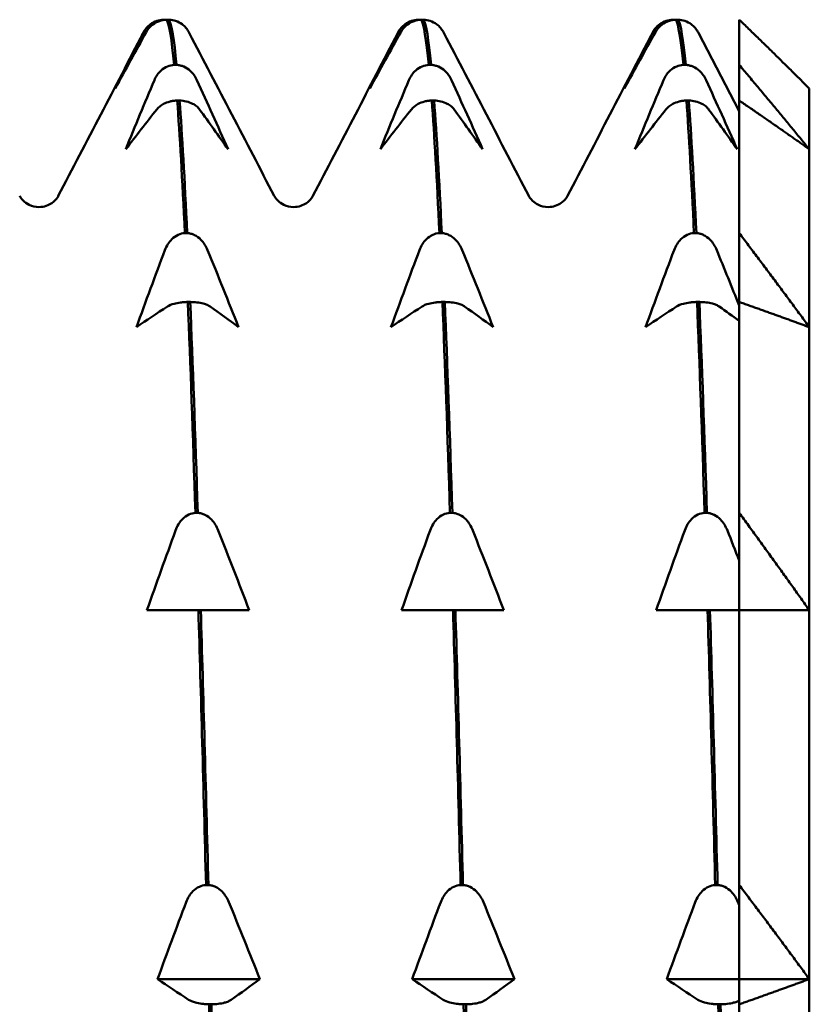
# Model space of a CAD drawing. Header units: millimetres. Extents: x 39 to 198, y 81 to 244.
# Tile 30 of 32: x 96.68 to 102.32, y 210.56 to 217.58. Entities that reach past the tile are written whole.
import ezdxf

# ---------------------------------------------------------------- set-up
doc = ezdxf.new("R2010")
doc.units = ezdxf.units.MM
doc.layers.add('Видимый контур (ГОСТ)', color=7, linetype='Continuous', lineweight=50)

msp = doc.modelspace()

# ---------------------------------------------------------------- linework, layer by layer
at = {"layer": 'Видимый контур (ГОСТ)'}
for p, q in [((97.7104, 217.5757), (97.7274, 217.5757)), ((97.7489, 217.5757), (97.7319, 217.5757)), ((99.5265, 217.5757), (99.5435, 217.5757)), ((99.565, 217.5757), (99.548, 217.5757)), ((101.3426, 217.5757), (101.3596, 217.5757)), ((101.3811, 217.5757), (101.3641, 217.5757)), ((101.8167, 217.5757), (101.8167, 217.2533)), ((101.5262, 217.4815), (101.8167, 216.924)), ((97.7861, 217.2533), (97.8031, 217.2533)), ((99.6022, 217.2533), (99.6192, 217.2533)), ((101.4183, 217.2533), (101.4353, 217.2533)), ((101.8167, 216.9992), (101.8167, 217.2533)), ((102.3167, 217.0849), (102.3167, 216.6521)), ((97.8246, 216.9992), (97.8076, 216.9992)), ((99.6407, 216.9992), (99.6237, 216.9992)), ((101.4568, 216.9992), (101.4398, 216.9992)), ((101.8167, 216.9992), (101.8167, 216.0539)), ((102.3167, 216.6521), (102.3167, 215.3834)), ((97.8618, 216.0539), (97.8788, 216.0539)), ((99.6779, 216.0539), (99.6949, 216.0539)), ((101.494, 216.0539), (101.511, 216.0539)), ((101.8167, 215.5631), (101.8167, 216.0539)), ((97.9003, 215.5631), (97.8833, 215.5631)), ((99.7164, 215.5631), (99.6994, 215.5631)), ((101.5325, 215.5631), (101.5155, 215.5631)), ((101.8167, 215.5631), (101.8167, 214.0593)), ((102.3167, 215.3834), (102.3167, 213.3651)), ((97.9374, 214.0593), (97.9544, 214.0593)), ((99.7535, 214.0593), (99.7705, 214.0593)), ((101.5696, 214.0593), (101.5866, 214.0593)), ((101.8167, 213.3651), (101.8167, 214.0593)), ((101.8167, 213.7185), (101.8167, 213.3651)), ((97.8135, 213.3651), (97.592, 213.3651)), ((97.9589, 213.3651), (97.8135, 213.3651)), ((97.9759, 213.3651), (97.9589, 213.3651)), ((98.1177, 213.3651), (97.9759, 213.3651)), ((98.3214, 213.3651), (98.1177, 213.3651)), ((99.6296, 213.3651), (99.4081, 213.3651)), ((99.775, 213.3651), (99.6296, 213.3651)), ((99.792, 213.3651), (99.775, 213.3651)), ((99.9338, 213.3651), (99.792, 213.3651)), ((100.1375, 213.3651), (99.9338, 213.3651)), ((101.4457, 213.3651), (101.2242, 213.3651)), ((101.5911, 213.3651), (101.4457, 213.3651)), ((101.6081, 213.3651), (101.5911, 213.3651)), ((101.7499, 213.3651), (101.6081, 213.3651)), ((101.8167, 213.3651), (101.7499, 213.3651)), ((101.8167, 213.3651), (101.8167, 211.4054)), ((102.3167, 213.3651), (102.3167, 210.7349)), ((98.0131, 211.4054), (98.0301, 211.4054)), ((99.8292, 211.4054), (99.8462, 211.4054)), ((101.6453, 211.4054), (101.6623, 211.4054)), ((101.8167, 210.7349), (101.8167, 211.4054)), ((101.8167, 211.2625), (101.8167, 210.7349)), ((98.3971, 210.7349), (97.6676, 210.7349)), ((100.2132, 210.7349), (99.4837, 210.7349)), ((101.8167, 210.7349), (101.2998, 210.7349)), ((102.3167, 210.7349), (101.8167, 210.7349)), ((101.8167, 210.5552), (101.8167, 210.7349)), ((101.8167, 210.7349), (101.8167, 210.5821)), ((102.3167, 210.7349), (102.3167, 207.6719)), ((98.0516, 210.5552), (98.0346, 210.5552)), ((99.8677, 210.5552), (99.8507, 210.5552)), ((101.6838, 210.5552), (101.6668, 210.5552)), ((101.8167, 210.5552), (101.8167, 208.273))]:
    msp.add_line(p, q, dxfattribs=at)
for points, knots in [([(97.5687, 217.4871), (97.5743, 217.4979), (97.5812, 217.5083), (97.5975, 217.5273), (97.6067, 217.5359), (97.6305, 217.5532), (97.6458, 217.5613), (97.678, 217.572), (97.6939, 217.575), (97.7104, 217.5757)], [-0.02001764, -0.02001764, -0.02001764, -0.02001764, -0.01517559, -0.01517559, -0.01064091, -0.01064091, -0.00496205, -0.00496205, 0, 0, 0, 0]), ([(97.7319, 217.5757), (97.7231, 217.5753), (97.7144, 217.5743), (97.6972, 217.571), (97.6888, 217.5687), (97.6634, 217.5598), (97.6479, 217.5514), (97.6147, 217.5269), (97.5983, 217.5084), (97.5864, 217.4871)], [-0.02234974, -0.02234974, -0.02234974, -0.02234974, -0.0193503, -0.0193503, -0.01627138, -0.01627138, -0.00971082, -0.00971082, 0, 0, 0, 0]), ([(97.8802, 217.5045), (97.877, 217.5092), (97.8735, 217.5137), (97.8618, 217.5273), (97.8526, 217.5359), (97.8288, 217.5532), (97.8135, 217.5613), (97.7814, 217.572), (97.7654, 217.575), (97.7489, 217.5757)], [-0.01735804, -0.01735804, -0.01735804, -0.01735804, -0.01517559, -0.01517559, -0.01064091, -0.01064091, -0.00496205, -0.00496205, 0, 0, 0, 0]), ([(99.3848, 217.4871), (99.3904, 217.4979), (99.3973, 217.5083), (99.4136, 217.5273), (99.4228, 217.5359), (99.4466, 217.5532), (99.4619, 217.5613), (99.4941, 217.572), (99.51, 217.575), (99.5265, 217.5757)], [-0.02001764, -0.02001764, -0.02001764, -0.02001764, -0.01517559, -0.01517559, -0.01064091, -0.01064091, -0.00496205, -0.00496205, 0, 0, 0, 0]), ([(99.548, 217.5757), (99.5392, 217.5753), (99.5305, 217.5743), (99.5133, 217.571), (99.5049, 217.5687), (99.4795, 217.5598), (99.464, 217.5514), (99.4308, 217.5269), (99.4144, 217.5084), (99.4025, 217.4871)], [-0.02234974, -0.02234974, -0.02234974, -0.02234974, -0.0193503, -0.0193503, -0.01627138, -0.01627138, -0.00971082, -0.00971082, 0, 0, 0, 0]), ([(99.6963, 217.5045), (99.6931, 217.5092), (99.6896, 217.5137), (99.6779, 217.5273), (99.6687, 217.5359), (99.6449, 217.5532), (99.6296, 217.5613), (99.5975, 217.572), (99.5815, 217.575), (99.565, 217.5757)], [-0.01735804, -0.01735804, -0.01735804, -0.01735804, -0.01517559, -0.01517559, -0.01064091, -0.01064091, -0.00496205, -0.00496205, 0, 0, 0, 0]), ([(101.2009, 217.4871), (101.2065, 217.4979), (101.2134, 217.5083), (101.2297, 217.5273), (101.2389, 217.5359), (101.2627, 217.5532), (101.278, 217.5613), (101.3102, 217.572), (101.3261, 217.575), (101.3426, 217.5757)], [-0.02001764, -0.02001764, -0.02001764, -0.02001764, -0.01517559, -0.01517559, -0.01064091, -0.01064091, -0.00496205, -0.00496205, 0, 0, 0, 0]), ([(101.3641, 217.5757), (101.3553, 217.5753), (101.3466, 217.5743), (101.3294, 217.571), (101.321, 217.5687), (101.2956, 217.5598), (101.2801, 217.5514), (101.2469, 217.5269), (101.2305, 217.5084), (101.2186, 217.4871)], [-0.02234974, -0.02234974, -0.02234974, -0.02234974, -0.0193503, -0.0193503, -0.01627138, -0.01627138, -0.00971082, -0.00971082, 0, 0, 0, 0]), ([(101.5124, 217.5045), (101.5092, 217.5092), (101.5057, 217.5137), (101.494, 217.5273), (101.4848, 217.5359), (101.461, 217.5532), (101.4457, 217.5613), (101.4136, 217.572), (101.3976, 217.575), (101.3811, 217.5757)], [-0.01735804, -0.01735804, -0.01735804, -0.01735804, -0.01517559, -0.01517559, -0.01064091, -0.01064091, -0.00496205, -0.00496205, 0, 0, 0, 0]), ([(97.6444, 217.1448), (97.6499, 217.158), (97.6569, 217.1708), (97.6732, 217.194), (97.6824, 217.2045), (97.7062, 217.2257), (97.7215, 217.2357), (97.7536, 217.2487), (97.7696, 217.2524), (97.7861, 217.2533)], [-0.02001764, -0.02001764, -0.02001764, -0.02001764, -0.01517559, -0.01517559, -0.01064091, -0.01064091, -0.00496205, -0.00496205, 0, 0, 0, 0]), ([(97.8031, 217.2533), (97.8119, 217.2528), (97.8206, 217.2516), (97.8378, 217.2475), (97.8463, 217.2447), (97.8716, 217.2338), (97.8871, 217.2235), (97.9203, 217.1935), (97.9367, 217.1708), (97.9486, 217.1448)], [-0.02234974, -0.02234974, -0.02234974, -0.02234974, -0.0193503, -0.0193503, -0.01627138, -0.01627138, -0.00971082, -0.00971082, 0, 0, 0, 0]), ([(99.4605, 217.1448), (99.466, 217.158), (99.473, 217.1708), (99.4893, 217.194), (99.4985, 217.2045), (99.5223, 217.2257), (99.5376, 217.2357), (99.5697, 217.2487), (99.5857, 217.2524), (99.6022, 217.2533)], [-0.02001764, -0.02001764, -0.02001764, -0.02001764, -0.01517559, -0.01517559, -0.01064091, -0.01064091, -0.00496205, -0.00496205, 0, 0, 0, 0]), ([(99.6192, 217.2533), (99.628, 217.2528), (99.6367, 217.2516), (99.6539, 217.2475), (99.6624, 217.2447), (99.6877, 217.2338), (99.7032, 217.2235), (99.7364, 217.1935), (99.7528, 217.1708), (99.7647, 217.1448)], [-0.02234974, -0.02234974, -0.02234974, -0.02234974, -0.0193503, -0.0193503, -0.01627138, -0.01627138, -0.00971082, -0.00971082, 0, 0, 0, 0]), ([(101.2766, 217.1448), (101.2821, 217.158), (101.2891, 217.1708), (101.3054, 217.194), (101.3146, 217.2045), (101.3384, 217.2257), (101.3537, 217.2357), (101.3858, 217.2487), (101.4018, 217.2524), (101.4183, 217.2533)], [-0.02001764, -0.02001764, -0.02001764, -0.02001764, -0.01517559, -0.01517559, -0.01064091, -0.01064091, -0.00496205, -0.00496205, 0, 0, 0, 0]), ([(101.4353, 217.2533), (101.4441, 217.2528), (101.4528, 217.2516), (101.47, 217.2475), (101.4785, 217.2447), (101.5038, 217.2338), (101.5193, 217.2235), (101.5525, 217.1935), (101.5689, 217.1708), (101.5808, 217.1448)], [-0.02234974, -0.02234974, -0.02234974, -0.02234974, -0.0193503, -0.0193503, -0.01627138, -0.01627138, -0.00971082, -0.00971082, 0, 0, 0, 0]), ([(97.8076, 216.9992), (97.7988, 216.9989), (97.7901, 216.9982), (97.7729, 216.9959), (97.7644, 216.9942), (97.739, 216.9879), (97.7236, 216.982), (97.6904, 216.9647), (97.674, 216.9516), (97.6621, 216.9365)], [-0.02234974, -0.02234974, -0.02234974, -0.02234974, -0.0193503, -0.0193503, -0.01627138, -0.01627138, -0.00971082, -0.00971082, 0, 0, 0, 0]), ([(97.9663, 216.9365), (97.9608, 216.9442), (97.9538, 216.9516), (97.9375, 216.965), (97.9283, 216.9711), (97.9045, 216.9833), (97.8892, 216.989), (97.8571, 216.9966), (97.8411, 216.9987), (97.8246, 216.9992)], [-0.02001764, -0.02001764, -0.02001764, -0.02001764, -0.01517559, -0.01517559, -0.01064091, -0.01064091, -0.00496205, -0.00496205, 0, 0, 0, 0]), ([(99.6237, 216.9992), (99.6149, 216.9989), (99.6062, 216.9982), (99.589, 216.9959), (99.5805, 216.9942), (99.5551, 216.9879), (99.5397, 216.982), (99.5065, 216.9647), (99.4901, 216.9516), (99.4782, 216.9365)], [-0.02234974, -0.02234974, -0.02234974, -0.02234974, -0.0193503, -0.0193503, -0.01627138, -0.01627138, -0.00971082, -0.00971082, 0, 0, 0, 0]), ([(99.7824, 216.9365), (99.7769, 216.9442), (99.7699, 216.9516), (99.7536, 216.965), (99.7444, 216.9711), (99.7206, 216.9833), (99.7053, 216.989), (99.6732, 216.9966), (99.6572, 216.9987), (99.6407, 216.9992)], [-0.02001764, -0.02001764, -0.02001764, -0.02001764, -0.01517559, -0.01517559, -0.01064091, -0.01064091, -0.00496205, -0.00496205, 0, 0, 0, 0]), ([(101.4398, 216.9992), (101.431, 216.9989), (101.4223, 216.9982), (101.4051, 216.9959), (101.3966, 216.9942), (101.3712, 216.9879), (101.3558, 216.982), (101.3226, 216.9647), (101.3062, 216.9516), (101.2943, 216.9365)], [-0.02234974, -0.02234974, -0.02234974, -0.02234974, -0.0193503, -0.0193503, -0.01627138, -0.01627138, -0.00971082, -0.00971082, 0, 0, 0, 0]), ([(101.5985, 216.9365), (101.593, 216.9442), (101.586, 216.9516), (101.5697, 216.965), (101.5605, 216.9711), (101.5367, 216.9833), (101.5214, 216.989), (101.4893, 216.9966), (101.4733, 216.9987), (101.4568, 216.9992)], [-0.02001764, -0.02001764, -0.02001764, -0.02001764, -0.01517559, -0.01517559, -0.01064091, -0.01064091, -0.00496205, -0.00496205, 0, 0, 0, 0]), ([(96.6839, 216.3187), (96.6871, 216.3125), (96.6926, 216.301), (96.7202, 216.2747), (96.7337, 216.264), (96.7715, 216.2462), (96.7964, 216.2398), (96.8216, 216.2398)], [0, 0, 0, 0, 0.02825086, 0.02825086, 0.04306696, 0.04306696, 0.05843474, 0.05843474, 0.05843474, 0.05843474]), ([(96.8216, 216.2398), (96.8574, 216.2398), (96.8916, 216.2533), (96.931, 216.2801), (96.9414, 216.2923), (96.9543, 216.3091), (96.9574, 216.3148), (96.9594, 216.3187)], [0, 0, 0, 0, 0.02183951, 0.02183951, 0.04082183, 0.04082183, 0.05840953, 0.05840953, 0.05840953, 0.05840953]), ([(98.5, 216.3187), (98.5032, 216.3125), (98.5087, 216.301), (98.5363, 216.2747), (98.5498, 216.264), (98.5876, 216.2462), (98.6125, 216.2398), (98.6377, 216.2398)], [0, 0, 0, 0, 0.02825086, 0.02825086, 0.04306696, 0.04306696, 0.05843474, 0.05843474, 0.05843474, 0.05843474]), ([(98.6377, 216.2398), (98.6735, 216.2398), (98.7077, 216.2533), (98.7471, 216.2801), (98.7575, 216.2923), (98.7704, 216.3091), (98.7735, 216.3148), (98.7755, 216.3187)], [0, 0, 0, 0, 0.02183951, 0.02183951, 0.04082183, 0.04082183, 0.05840953, 0.05840953, 0.05840953, 0.05840953]), ([(100.3161, 216.3187), (100.3193, 216.3125), (100.3248, 216.301), (100.3524, 216.2747), (100.3659, 216.264), (100.4037, 216.2462), (100.4286, 216.2398), (100.4538, 216.2398)], [0, 0, 0, 0, 0.02825086, 0.02825086, 0.04306696, 0.04306696, 0.05843474, 0.05843474, 0.05843474, 0.05843474]), ([(100.4538, 216.2398), (100.4896, 216.2398), (100.5238, 216.2533), (100.5632, 216.2801), (100.5736, 216.2923), (100.5865, 216.3091), (100.5896, 216.3148), (100.5916, 216.3187)], [0, 0, 0, 0, 0.02183951, 0.02183951, 0.04082183, 0.04082183, 0.05840953, 0.05840953, 0.05840953, 0.05840953]), ([(97.72, 215.9329), (97.7256, 215.9476), (97.7325, 215.9619), (97.7489, 215.9878), (97.7581, 215.9995), (97.7819, 216.0232), (97.7972, 216.0342), (97.8293, 216.0488), (97.8453, 216.053), (97.8618, 216.0539)], [-0.02001764, -0.02001764, -0.02001764, -0.02001764, -0.01517559, -0.01517559, -0.01064091, -0.01064091, -0.00496205, -0.00496205, 0, 0, 0, 0]), ([(97.8788, 216.0539), (97.8876, 216.0534), (97.8962, 216.052), (97.9135, 216.0475), (97.9219, 216.0443), (97.9473, 216.0321), (97.9628, 216.0206), (97.996, 215.9872), (98.0124, 215.962), (98.0242, 215.9329)], [-0.02234974, -0.02234974, -0.02234974, -0.02234974, -0.0193503, -0.0193503, -0.01627138, -0.01627138, -0.00971082, -0.00971082, 0, 0, 0, 0]), ([(99.5361, 215.9329), (99.5417, 215.9476), (99.5486, 215.9619), (99.565, 215.9878), (99.5742, 215.9995), (99.598, 216.0232), (99.6133, 216.0342), (99.6454, 216.0488), (99.6614, 216.053), (99.6779, 216.0539)], [-0.02001764, -0.02001764, -0.02001764, -0.02001764, -0.01517559, -0.01517559, -0.01064091, -0.01064091, -0.00496205, -0.00496205, 0, 0, 0, 0]), ([(99.6949, 216.0539), (99.7037, 216.0534), (99.7123, 216.052), (99.7296, 216.0475), (99.738, 216.0443), (99.7634, 216.0321), (99.7789, 216.0206), (99.8121, 215.9872), (99.8285, 215.962), (99.8403, 215.9329)], [-0.02234974, -0.02234974, -0.02234974, -0.02234974, -0.0193503, -0.0193503, -0.01627138, -0.01627138, -0.00971082, -0.00971082, 0, 0, 0, 0]), ([(101.3522, 215.9329), (101.3578, 215.9476), (101.3647, 215.9619), (101.3811, 215.9878), (101.3903, 215.9995), (101.4141, 216.0232), (101.4294, 216.0342), (101.4615, 216.0488), (101.4775, 216.053), (101.494, 216.0539)], [-0.02001764, -0.02001764, -0.02001764, -0.02001764, -0.01517559, -0.01517559, -0.01064091, -0.01064091, -0.00496205, -0.00496205, 0, 0, 0, 0]), ([(101.511, 216.0539), (101.5198, 216.0534), (101.5284, 216.052), (101.5457, 216.0475), (101.5541, 216.0443), (101.5795, 216.0321), (101.595, 216.0206), (101.6282, 215.9872), (101.6446, 215.962), (101.6564, 215.9329)], [-0.02234974, -0.02234974, -0.02234974, -0.02234974, -0.0193503, -0.0193503, -0.01627138, -0.01627138, -0.00971082, -0.00971082, 0, 0, 0, 0]), ([(97.8833, 215.5631), (97.8745, 215.5629), (97.8658, 215.5625), (97.8485, 215.5613), (97.8401, 215.5605), (97.8147, 215.5572), (97.7993, 215.5541), (97.7661, 215.5452), (97.7497, 215.5384), (97.7378, 215.5306)], [-0.02234974, -0.02234974, -0.02234974, -0.02234974, -0.0193503, -0.0193503, -0.01627138, -0.01627138, -0.00971082, -0.00971082, 0, 0, 0, 0]), ([(98.042, 215.5306), (98.0364, 215.5346), (98.0295, 215.5384), (98.0132, 215.5453), (98.004, 215.5485), (97.9801, 215.5548), (97.9648, 215.5578), (97.9327, 215.5617), (97.9168, 215.5628), (97.9003, 215.5631)], [-0.02001764, -0.02001764, -0.02001764, -0.02001764, -0.01517559, -0.01517559, -0.01064091, -0.01064091, -0.00496205, -0.00496205, 0, 0, 0, 0]), ([(99.6994, 215.5631), (99.6906, 215.5629), (99.6819, 215.5625), (99.6646, 215.5613), (99.6562, 215.5605), (99.6308, 215.5572), (99.6154, 215.5541), (99.5822, 215.5452), (99.5658, 215.5384), (99.5539, 215.5306)], [-0.02234974, -0.02234974, -0.02234974, -0.02234974, -0.0193503, -0.0193503, -0.01627138, -0.01627138, -0.00971082, -0.00971082, 0, 0, 0, 0]), ([(99.8581, 215.5306), (99.8525, 215.5346), (99.8456, 215.5384), (99.8293, 215.5453), (99.8201, 215.5485), (99.7962, 215.5548), (99.7809, 215.5578), (99.7488, 215.5617), (99.7329, 215.5628), (99.7164, 215.5631)], [-0.02001764, -0.02001764, -0.02001764, -0.02001764, -0.01517559, -0.01517559, -0.01064091, -0.01064091, -0.00496205, -0.00496205, 0, 0, 0, 0]), ([(101.5155, 215.5631), (101.5067, 215.5629), (101.498, 215.5625), (101.4807, 215.5613), (101.4723, 215.5605), (101.4469, 215.5572), (101.4315, 215.5541), (101.3983, 215.5452), (101.3819, 215.5384), (101.37, 215.5306)], [-0.02234974, -0.02234974, -0.02234974, -0.02234974, -0.0193503, -0.0193503, -0.01627138, -0.01627138, -0.00971082, -0.00971082, 0, 0, 0, 0]), ([(101.6742, 215.5306), (101.6686, 215.5346), (101.6617, 215.5384), (101.6454, 215.5453), (101.6362, 215.5485), (101.6123, 215.5548), (101.597, 215.5578), (101.5649, 215.5617), (101.549, 215.5628), (101.5325, 215.5631)], [-0.02001764, -0.02001764, -0.02001764, -0.02001764, -0.01517559, -0.01517559, -0.01064091, -0.01064091, -0.00496205, -0.00496205, 0, 0, 0, 0]), ([(97.7957, 213.934), (97.8013, 213.9492), (97.8082, 213.964), (97.8245, 213.9908), (97.8337, 214.003), (97.8576, 214.0275), (97.8729, 214.0389), (97.905, 214.054), (97.9209, 214.0583), (97.9374, 214.0593)], [-0.02001764, -0.02001764, -0.02001764, -0.02001764, -0.01517559, -0.01517559, -0.01064091, -0.01064091, -0.00496205, -0.00496205, 0, 0, 0, 0]), ([(97.9544, 214.0593), (97.9632, 214.0588), (97.9719, 214.0573), (97.9892, 214.0526), (97.9976, 214.0494), (98.023, 214.0367), (98.0384, 214.0248), (98.0716, 213.9903), (98.088, 213.9641), (98.0999, 213.934)], [-0.02234974, -0.02234974, -0.02234974, -0.02234974, -0.0193503, -0.0193503, -0.01627138, -0.01627138, -0.00971082, -0.00971082, 0, 0, 0, 0]), ([(99.6118, 213.934), (99.6174, 213.9492), (99.6243, 213.964), (99.6406, 213.9908), (99.6498, 214.003), (99.6737, 214.0275), (99.689, 214.0389), (99.7211, 214.054), (99.737, 214.0583), (99.7535, 214.0593)], [-0.02001764, -0.02001764, -0.02001764, -0.02001764, -0.01517559, -0.01517559, -0.01064091, -0.01064091, -0.00496205, -0.00496205, 0, 0, 0, 0]), ([(99.7705, 214.0593), (99.7793, 214.0588), (99.788, 214.0573), (99.8053, 214.0526), (99.8137, 214.0494), (99.8391, 214.0367), (99.8545, 214.0248), (99.8877, 213.9903), (99.9041, 213.9641), (99.916, 213.934)], [-0.02234974, -0.02234974, -0.02234974, -0.02234974, -0.0193503, -0.0193503, -0.01627138, -0.01627138, -0.00971082, -0.00971082, 0, 0, 0, 0]), ([(101.4279, 213.934), (101.4335, 213.9492), (101.4404, 213.964), (101.4567, 213.9908), (101.4659, 214.003), (101.4898, 214.0275), (101.5051, 214.0389), (101.5372, 214.054), (101.5531, 214.0583), (101.5696, 214.0593)], [-0.02001764, -0.02001764, -0.02001764, -0.02001764, -0.01517559, -0.01517559, -0.01064091, -0.01064091, -0.00496205, -0.00496205, 0, 0, 0, 0]), ([(101.5866, 214.0593), (101.5954, 214.0588), (101.6041, 214.0573), (101.6214, 214.0526), (101.6298, 214.0494), (101.6552, 214.0367), (101.6706, 214.0248), (101.7038, 213.9903), (101.7202, 213.9641), (101.7321, 213.934)], [-0.02234974, -0.02234974, -0.02234974, -0.02234974, -0.0193503, -0.0193503, -0.01627138, -0.01627138, -0.00971082, -0.00971082, 0, 0, 0, 0]), ([(97.8714, 211.2843), (97.8769, 211.2991), (97.8839, 211.3133), (97.9002, 211.3392), (97.9094, 211.351), (97.9332, 211.3746), (97.9485, 211.3857), (97.9806, 211.4003), (97.9966, 211.4044), (98.0131, 211.4054)], [-0.02001764, -0.02001764, -0.02001764, -0.02001764, -0.01517559, -0.01517559, -0.01064091, -0.01064091, -0.00496205, -0.00496205, 0, 0, 0, 0]), ([(98.0301, 211.4054), (98.0389, 211.4049), (98.0476, 211.4035), (98.0648, 211.3989), (98.0733, 211.3958), (98.0987, 211.3836), (98.1141, 211.3721), (98.1473, 211.3387), (98.1637, 211.3134), (98.1756, 211.2843)], [-0.02234974, -0.02234974, -0.02234974, -0.02234974, -0.0193503, -0.0193503, -0.01627138, -0.01627138, -0.00971082, -0.00971082, 0, 0, 0, 0]), ([(99.6875, 211.2843), (99.693, 211.2991), (99.7, 211.3133), (99.7163, 211.3392), (99.7255, 211.351), (99.7493, 211.3746), (99.7646, 211.3857), (99.7967, 211.4003), (99.8127, 211.4044), (99.8292, 211.4054)], [-0.02001764, -0.02001764, -0.02001764, -0.02001764, -0.01517559, -0.01517559, -0.01064091, -0.01064091, -0.00496205, -0.00496205, 0, 0, 0, 0]), ([(99.8462, 211.4054), (99.855, 211.4049), (99.8637, 211.4035), (99.8809, 211.3989), (99.8894, 211.3958), (99.9148, 211.3836), (99.9302, 211.3721), (99.9634, 211.3387), (99.9798, 211.3134), (99.9917, 211.2843)], [-0.02234974, -0.02234974, -0.02234974, -0.02234974, -0.0193503, -0.0193503, -0.01627138, -0.01627138, -0.00971082, -0.00971082, 0, 0, 0, 0]), ([(101.5036, 211.2843), (101.5091, 211.2991), (101.5161, 211.3133), (101.5324, 211.3392), (101.5416, 211.351), (101.5654, 211.3746), (101.5807, 211.3857), (101.6128, 211.4003), (101.6288, 211.4044), (101.6453, 211.4054)], [-0.02001764, -0.02001764, -0.02001764, -0.02001764, -0.01517559, -0.01517559, -0.01064091, -0.01064091, -0.00496205, -0.00496205, 0, 0, 0, 0]), ([(101.6623, 211.4054), (101.6711, 211.4049), (101.6798, 211.4035), (101.697, 211.3989), (101.7055, 211.3958), (101.7309, 211.3836), (101.7463, 211.3721), (101.7795, 211.3387), (101.7959, 211.3134), (101.8078, 211.2843)], [-0.02234974, -0.02234974, -0.02234974, -0.02234974, -0.0193503, -0.0193503, -0.01627138, -0.01627138, -0.00971082, -0.00971082, 0, 0, 0, 0]), ([(98.0346, 210.5552), (98.0258, 210.5553), (98.0171, 210.5557), (97.9999, 210.5569), (97.9914, 210.5578), (97.9661, 210.561), (97.9506, 210.5641), (97.9174, 210.5731), (97.901, 210.5798), (97.8891, 210.5876)], [-0.02234974, -0.02234974, -0.02234974, -0.02234974, -0.0193503, -0.0193503, -0.01627138, -0.01627138, -0.00971082, -0.00971082, 0, 0, 0, 0]), ([(98.1933, 210.5876), (98.1878, 210.5837), (98.1808, 210.5799), (98.1645, 210.5729), (98.1553, 210.5698), (98.1315, 210.5634), (98.1162, 210.5605), (98.0841, 210.5565), (98.0681, 210.5554), (98.0516, 210.5552)], [-0.02001764, -0.02001764, -0.02001764, -0.02001764, -0.01517559, -0.01517559, -0.01064091, -0.01064091, -0.00496205, -0.00496205, 0, 0, 0, 0]), ([(99.8507, 210.5552), (99.8419, 210.5553), (99.8332, 210.5557), (99.816, 210.5569), (99.8075, 210.5578), (99.7822, 210.561), (99.7667, 210.5641), (99.7335, 210.5731), (99.7171, 210.5798), (99.7052, 210.5876)], [-0.02234974, -0.02234974, -0.02234974, -0.02234974, -0.0193503, -0.0193503, -0.01627138, -0.01627138, -0.00971082, -0.00971082, 0, 0, 0, 0]), ([(100.0094, 210.5876), (100.0039, 210.5837), (99.9969, 210.5799), (99.9806, 210.5729), (99.9714, 210.5698), (99.9476, 210.5634), (99.9323, 210.5605), (99.9002, 210.5565), (99.8842, 210.5554), (99.8677, 210.5552)], [-0.02001764, -0.02001764, -0.02001764, -0.02001764, -0.01517559, -0.01517559, -0.01064091, -0.01064091, -0.00496205, -0.00496205, 0, 0, 0, 0]), ([(101.6668, 210.5552), (101.658, 210.5553), (101.6493, 210.5557), (101.6321, 210.5569), (101.6236, 210.5578), (101.5983, 210.561), (101.5828, 210.5641), (101.5496, 210.5731), (101.5332, 210.5798), (101.5213, 210.5876)], [-0.02234974, -0.02234974, -0.02234974, -0.02234974, -0.0193503, -0.0193503, -0.01627138, -0.01627138, -0.00971082, -0.00971082, 0, 0, 0, 0]), ([(101.8167, 210.5821), (101.8131, 210.5801), (101.809, 210.5782), (101.7967, 210.5729), (101.7875, 210.5698), (101.7637, 210.5634), (101.7484, 210.5605), (101.7163, 210.5565), (101.7003, 210.5554), (101.6838, 210.5552)], [-0.01772656, -0.01772656, -0.01772656, -0.01772656, -0.01517559, -0.01517559, -0.01064091, -0.01064091, -0.00496205, -0.00496205, 0, 0, 0, 0])]:
    msp.add_open_spline(points, degree=3, knots=knots, dxfattribs=at)
for points in [[(97.7274, 217.5757), (97.7282, 217.5757), (97.7289, 217.5757), (97.7297, 217.5756)], [(97.7319, 217.5757), (97.75, 217.5451), (97.768, 217.437), (97.7861, 217.2533)], [(97.8031, 217.2533), (97.785, 217.437), (97.767, 217.5451), (97.7489, 217.5757)], [(99.5435, 217.5757), (99.5443, 217.5757), (99.545, 217.5757), (99.5458, 217.5756)], [(99.548, 217.5757), (99.5661, 217.5451), (99.5841, 217.437), (99.6022, 217.2533)], [(99.6192, 217.2533), (99.6011, 217.437), (99.5831, 217.5451), (99.565, 217.5757)], [(101.3596, 217.5757), (101.3604, 217.5757), (101.3611, 217.5757), (101.3619, 217.5756)], [(101.3641, 217.5757), (101.3822, 217.5451), (101.4002, 217.437), (101.4183, 217.2533)], [(101.4353, 217.2533), (101.4172, 217.437), (101.3992, 217.5451), (101.3811, 217.5757)], [(97.5653, 217.4815), (97.569, 217.4885), (97.5733, 217.4961), (97.5791, 217.5045)], [(97.8802, 217.5045), (97.886, 217.4961), (97.8904, 217.4885), (97.894, 217.4815)], [(99.3814, 217.4815), (99.3851, 217.4885), (99.3894, 217.4961), (99.3952, 217.5045)], [(99.6963, 217.5045), (99.7021, 217.4961), (99.7065, 217.4885), (99.7101, 217.4815)], [(101.1975, 217.4815), (101.2012, 217.4885), (101.2055, 217.4961), (101.2113, 217.5045)], [(101.5124, 217.5045), (101.5182, 217.4961), (101.5226, 217.4885), (101.5262, 217.4815)], [(96.9594, 216.3187), (97.1614, 216.7063), (97.3634, 217.0939), (97.5653, 217.4815)], [(97.5864, 217.4871), (97.5119, 217.3534), (97.438, 217.2193), (97.365, 217.0849)], [(97.365, 217.0849), (97.4319, 217.2193), (97.4999, 217.3534), (97.5687, 217.4871)], [(97.894, 217.4815), (98.096, 217.0939), (98.298, 216.7063), (98.5, 216.3187)], [(98.7755, 216.3187), (98.9775, 216.7063), (99.1795, 217.0939), (99.3814, 217.4815)], [(99.4025, 217.4871), (99.328, 217.3534), (99.2541, 217.2193), (99.1811, 217.0849)], [(99.1811, 217.0849), (99.248, 217.2193), (99.316, 217.3534), (99.3848, 217.4871)], [(99.7101, 217.4815), (99.9121, 217.0939), (100.1141, 216.7063), (100.3161, 216.3187)], [(100.5916, 216.3187), (100.7936, 216.7063), (100.9956, 217.0939), (101.1975, 217.4815)], [(101.2186, 217.4871), (101.1441, 217.3534), (101.0702, 217.2193), (100.9972, 217.0849)], [(100.9972, 217.0849), (101.0641, 217.2193), (101.1321, 217.3534), (101.2009, 217.4871)], [(97.4406, 216.6521), (97.5076, 216.8168), (97.5755, 216.981), (97.6444, 217.1448)], [(97.9486, 217.1448), (98.0231, 216.981), (98.097, 216.8167), (98.1701, 216.6521)], [(99.2567, 216.6521), (99.3237, 216.8168), (99.3916, 216.981), (99.4605, 217.1448)], [(99.7647, 217.1448), (99.8392, 216.981), (99.9131, 216.8167), (99.9862, 216.6521)], [(101.0728, 216.6521), (101.1398, 216.8168), (101.2077, 216.981), (101.2766, 217.1448)], [(101.5808, 217.1448), (101.6553, 216.981), (101.7292, 216.8167), (101.8023, 216.6521)], [(97.6621, 216.9365), (97.5876, 216.842), (97.5137, 216.7472), (97.4406, 216.6521)], [(97.8076, 216.9992), (97.8257, 216.7563), (97.8437, 216.4394), (97.8618, 216.0539)], [(97.8788, 216.0539), (97.8607, 216.4394), (97.8426, 216.7563), (97.8246, 216.9992)], [(98.1701, 216.6521), (98.1031, 216.7472), (98.0351, 216.842), (97.9663, 216.9365)], [(99.4782, 216.9365), (99.4037, 216.842), (99.3298, 216.7472), (99.2567, 216.6521)], [(99.6237, 216.9992), (99.6418, 216.7563), (99.6598, 216.4394), (99.6779, 216.0539)], [(99.6949, 216.0539), (99.6768, 216.4394), (99.6587, 216.7563), (99.6407, 216.9992)], [(99.9862, 216.6521), (99.9192, 216.7472), (99.8512, 216.842), (99.7824, 216.9365)], [(101.2943, 216.9365), (101.2198, 216.842), (101.1459, 216.7472), (101.0728, 216.6521)], [(101.4398, 216.9992), (101.4579, 216.7563), (101.4759, 216.4394), (101.494, 216.0539)], [(101.511, 216.0539), (101.4929, 216.4394), (101.4748, 216.7563), (101.4568, 216.9992)], [(101.8023, 216.6521), (101.7353, 216.7472), (101.6673, 216.842), (101.5985, 216.9365)], [(97.5163, 215.3834), (97.5832, 215.567), (97.6512, 215.7502), (97.72, 215.9329)], [(98.0242, 215.9329), (98.0988, 215.7502), (98.1727, 215.567), (98.2457, 215.3834)], [(99.3324, 215.3834), (99.3993, 215.567), (99.4673, 215.7502), (99.5361, 215.9329)], [(99.8403, 215.9329), (99.9149, 215.7502), (99.9888, 215.567), (100.0618, 215.3834)], [(101.1485, 215.3834), (101.2154, 215.567), (101.2834, 215.7502), (101.3522, 215.9329)], [(101.6564, 215.9329), (101.7102, 215.8011), (101.7637, 215.669), (101.8167, 215.5367)], [(97.7378, 215.5306), (97.6632, 215.4817), (97.5893, 215.4326), (97.5163, 215.3834)], [(97.8833, 215.5631), (97.9013, 215.1245), (97.9194, 214.6203), (97.9374, 214.0593)], [(97.9544, 214.0593), (97.9364, 214.6203), (97.9183, 215.1245), (97.9003, 215.5631)], [(98.2457, 215.3834), (98.1788, 215.4326), (98.1108, 215.4817), (98.042, 215.5306)], [(99.5539, 215.5306), (99.4793, 215.4817), (99.4054, 215.4326), (99.3324, 215.3834)], [(99.6994, 215.5631), (99.7174, 215.1245), (99.7355, 214.6203), (99.7535, 214.0593)], [(99.7705, 214.0593), (99.7525, 214.6203), (99.7344, 215.1245), (99.7164, 215.5631)], [(100.0618, 215.3834), (99.9949, 215.4326), (99.9269, 215.4817), (99.8581, 215.5306)], [(101.37, 215.5306), (101.2954, 215.4817), (101.2215, 215.4326), (101.1485, 215.3834)], [(101.5155, 215.5631), (101.5335, 215.1245), (101.5516, 214.6203), (101.5696, 214.0593)], [(101.5866, 214.0593), (101.5686, 214.6203), (101.5505, 215.1245), (101.5325, 215.5631)], [(101.8167, 215.4282), (101.7697, 215.4624), (101.7221, 215.4965), (101.6742, 215.5306)], [(97.592, 213.3651), (97.6589, 213.5552), (97.7269, 213.7449), (97.7957, 213.934)], [(98.0999, 213.934), (98.1745, 213.7449), (98.2484, 213.5552), (98.3214, 213.3651)], [(99.4081, 213.3651), (99.475, 213.5552), (99.543, 213.7449), (99.6118, 213.934)], [(99.916, 213.934), (99.9906, 213.7449), (100.0645, 213.5552), (100.1375, 213.3651)], [(101.2242, 213.3651), (101.2911, 213.5552), (101.3591, 213.7449), (101.4279, 213.934)], [(101.7321, 213.934), (101.7604, 213.8622), (101.7886, 213.7904), (101.8167, 213.7185)], [(97.9589, 213.3651), (97.977, 212.7608), (97.9951, 212.1037), (98.0131, 211.4054)], [(98.0301, 211.4054), (98.012, 212.1037), (97.994, 212.7608), (97.9759, 213.3651)], [(99.775, 213.3651), (99.7931, 212.7608), (99.8112, 212.1037), (99.8292, 211.4054)], [(99.8462, 211.4054), (99.8281, 212.1037), (99.8101, 212.7608), (99.792, 213.3651)], [(101.5911, 213.3651), (101.6092, 212.7608), (101.6273, 212.1037), (101.6453, 211.4054)], [(101.6623, 211.4054), (101.6442, 212.1037), (101.6262, 212.7608), (101.6081, 213.3651)], [(97.6676, 210.7349), (97.7346, 210.9185), (97.8026, 211.1017), (97.8714, 211.2843)], [(98.1756, 211.2843), (98.2501, 211.1017), (98.324, 210.9185), (98.3971, 210.7349)], [(99.4837, 210.7349), (99.5507, 210.9185), (99.6187, 211.1017), (99.6875, 211.2843)], [(99.9917, 211.2843), (100.0662, 211.1017), (100.1401, 210.9185), (100.2132, 210.7349)], [(101.2998, 210.7349), (101.3668, 210.9185), (101.4348, 211.1017), (101.5036, 211.2843)], [(101.8078, 211.2843), (101.8108, 211.2771), (101.8137, 211.2698), (101.8167, 211.2625)], [(97.8891, 210.5876), (97.8146, 210.6366), (97.7407, 210.6857), (97.6676, 210.7349)], [(98.3971, 210.7349), (98.3301, 210.6857), (98.2622, 210.6366), (98.1933, 210.5876)], [(99.7052, 210.5876), (99.6307, 210.6366), (99.5568, 210.6857), (99.4837, 210.7349)], [(100.2132, 210.7349), (100.1462, 210.6857), (100.0783, 210.6366), (100.0094, 210.5876)], [(101.5213, 210.5876), (101.4468, 210.6366), (101.3729, 210.6857), (101.2998, 210.7349)], [(98.0346, 210.5552), (98.0527, 209.8262), (98.0707, 209.0611), (98.0888, 208.273)], [(98.1058, 208.273), (98.0877, 209.0611), (98.0697, 209.8262), (98.0516, 210.5552)], [(99.8507, 210.5552), (99.8688, 209.8262), (99.8868, 209.0611), (99.9049, 208.273)], [(99.9219, 208.273), (99.9038, 209.0611), (99.8858, 209.8262), (99.8677, 210.5552)], [(101.6668, 210.5552), (101.6849, 209.8262), (101.7029, 209.0611), (101.721, 208.273)], [(101.738, 208.273), (101.7199, 209.0611), (101.7019, 209.8262), (101.6838, 210.5552)]]:
    msp.add_open_spline(points, degree=3, dxfattribs=at)
for points in [[(102.3167, 217.0849), (102.076, 217.3256), (101.8167, 217.5757)], [(101.8167, 217.2533), (102.076, 216.9469), (102.3167, 216.6521)], [(102.3167, 216.6521), (102.076, 216.8223), (101.8167, 216.9992)], [(101.8167, 216.0539), (102.076, 215.7122), (102.3167, 215.3834)], [(102.3167, 215.3834), (102.076, 215.4715), (101.8167, 215.5631)], [(101.8167, 214.0593), (102.076, 213.7055), (102.3167, 213.3651)], [(102.3167, 213.3651), (102.076, 213.3651), (101.8167, 213.3651)], [(101.8167, 211.4054), (102.076, 211.0637), (102.3167, 210.7349)], [(102.3167, 210.7349), (102.076, 210.6468), (101.8167, 210.5552)]]:
    msp.add_rational_spline(points, [1, 1.00035939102, 1], degree=2, dxfattribs=at)

doc.saveas('drawing.dxf')
